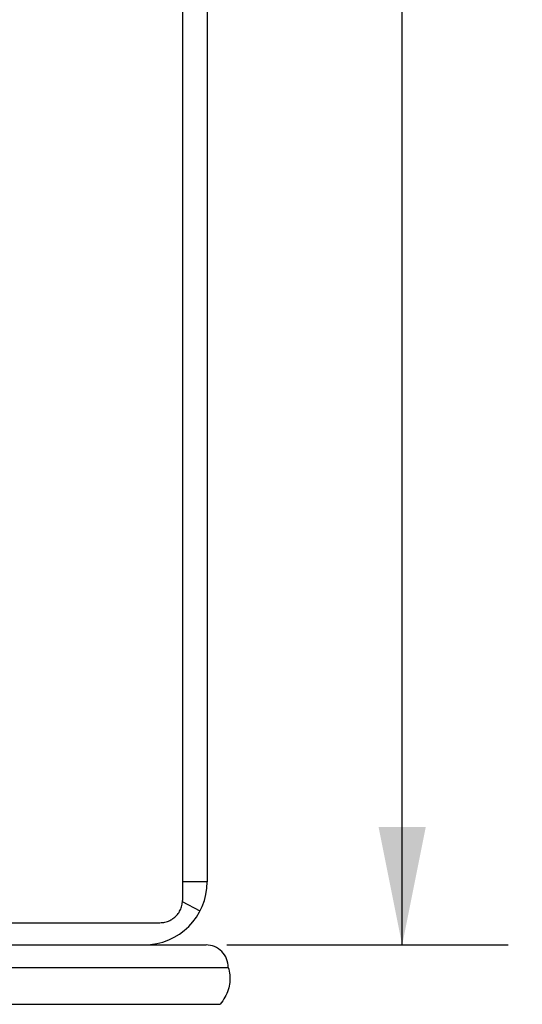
# Model space of a CAD drawing. Header units: inches. Extents: x 0 to 35.6, y 0 to 23.
# Tile 25 of 56: x 15.6 to 16.5, y 14.8 to 16.5. Entities that reach past the tile are written whole.
import ezdxf

# ---------------------------------------------------------------- set-up
doc = ezdxf.new("R2010")
doc.units = ezdxf.units.IN
doc.header["$LTSCALE"] = 1.957805
doc.header["$MEASUREMENT"] = 0
doc.layers.get('0').update_dxf_attribs({"linetype": 'CONTINUOUS'})
doc.layers.add('DIMENSIONS', color=7, linetype='CONTINUOUS')
doc.styles.get("Standard").update_dxf_attribs({"font": 'arial.ttf'})
doc.dimstyles.new('DIMSTYLE_1', dxfattribs={"dimtxt": 0.157043, "dimasz": 0.209391, "dimexe": 0.09, "dimexo": 0.07, "dimgap": 0.0375, "dimtad": 0, "dimtih": 1, "dimtoh": 1, "dimzin": 4, "dimdsep": 46, "dimtxsty": 'Standard', "dimblk": '_FILLED', "dimblk1": '_FILLED', "dimblk2": '_FILLED', "dimcen": 0.09, "dimazin": 1, "dimtfac": 1, "dimtofl": 0, "dimtmove": 0, "dimatfit": 3, "dimldrblk": '_FILLED', "dimfxl": 0, "dimtolj": 1, "dimtzin": 4, "dimarcsym": 0})

# ---------------------------------------------------------------- blocks, each defined once
blk = doc.blocks.new('_FILLED')
at = {"color": 0, "linetype": 'ByBlock'}
blk.add_solid([(0, 0), (-1, 0.2), (-1, -0.2)], dxfattribs=at)
blk = doc.blocks.new('*D10')
at = {"layer": 'DIMENSIONS', "color": 2, "linetype": 'Continuous'}
for p, q in [((15.9945, 18.8878), (16.4945, 18.8878)), ((16.3061, 18.8878), (16.3061, 17.0449)), ((16.3061, 14.8878), (16.3061, 16.7308)), ((15.9945, 14.8878), (16.4945, 14.8878))]:
    blk.add_line(p, q, dxfattribs=at)
at = {"layer": 'DIMENSIONS', "color": 2, "linetype": 'Continuous', "xscale": 0.2093908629, "yscale": 0.2093908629, "zscale": 0.2093908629}
for p, rotation in [((16.3061, 18.8878), 90), ((16.3061, 14.8878), 270)]:
    blk.add_blockref('_FILLED', p, dxfattribs=dict(at, rotation=rotation))
at = {"layer": 'DIMENSIONS', "color": 2, "linetype": 'Continuous', "insert": (16.3061, 16.9663), "char_height": 0.15704, "width": 0.42676, "attachment_point": 2, "line_spacing_factor": 0.9}
blk.add_mtext('4.00', dxfattribs=at)

msp = doc.modelspace()

# ---------------------------------------------------------------- linework, layer by layer
at = {"color": 3, "linetype": 'Continuous'}
for p, q in [((15.9159, 18.7937), (15.9159, 14.9666)), ((15.9599, 18.7758), (15.9599, 14.9998)), ((14.8349, 14.9272), (15.8759, 14.9272)), ((15.2427, 14.8878), (15.8479, 14.8878))]:
    msp.add_line(p, q, dxfattribs=at)
at = {"color": 7, "linetype": 'Continuous'}
for p, q in [((15.9599, 14.9998), (15.9159, 14.9998)), ((15.9471, 14.9478), (15.9158, 14.9642)), ((15.8479, 14.8878), (15.9578, 14.8878)), ((8.4228, 14.8479), (15.997, 14.8479)), ((8.4369, 14.7823), (15.9829, 14.7823))]:
    msp.add_line(p, q, dxfattribs=at)
at = {"color": 3, "linetype": 'Continuous'}
msp.add_lwpolyline([(15.8759, 14.9272), (15.8781, 14.9273), (15.8804, 14.9275), (15.8826, 14.9278), (15.8848, 14.9282), (15.887, 14.9287), (15.8891, 14.9294), (15.8912, 14.9302), (15.8933, 14.9311), (15.8953, 14.9321), (15.8972, 14.9332), (15.899, 14.9345), (15.9008, 14.9358), (15.9026, 14.9372), (15.9042, 14.9387), (15.9057, 14.9404), (15.9072, 14.942), (15.9085, 14.9438), (15.9098, 14.9456), (15.9109, 14.9475), (15.9119, 14.9495), (15.9129, 14.9515), (15.9137, 14.9536), (15.9143, 14.9557), (15.9149, 14.9578), (15.9153, 14.96), (15.9157, 14.9622), (15.9158, 14.9644), (15.9159, 14.9666)], dxfattribs=at)
at = {"color": 7, "linetype": 'Continuous'}
msp.add_lwpolyline([(15.997, 14.8479), (15.998, 14.8446), (15.9988, 14.8413), (15.9995, 14.8379), (15.9999, 14.8346), (16.0002, 14.8313), (16.0003, 14.828), (16.0002, 14.8246), (15.9999, 14.8213), (15.9995, 14.818), (15.9989, 14.8146), (15.9981, 14.8113), (15.9971, 14.808), (15.9959, 14.8047), (15.9946, 14.8015), (15.9931, 14.7982), (15.9914, 14.795), (15.9895, 14.7918), (15.9875, 14.7886), (15.9853, 14.7854), (15.9829, 14.7823)], dxfattribs=at)
at = {"color": 3, "linetype": 'Continuous'}
msp.add_arc((15.8479, 14.9998), 0.112, 270, 360, dxfattribs=at)
at = {"color": 7, "linetype": 'Continuous'}
msp.add_arc((15.9578, 14.8485), 0.0393, 359.0474, 90, dxfattribs=at)

# ---------------------------------------------------------------- dimensions: what is measured, and where the dimension line sits
at = {"layer": 'DIMENSIONS', "color": 2, "linetype": 'Continuous'}
dim = msp.add_linear_dim(base=(16.3061, 14.8878), p1=(15.9245, 18.8878), p2=(15.9245, 14.8878), angle=270, dimstyle='DIMSTYLE_1', dxfattribs=at)
dim.commit()
dim.dimension.update_dxf_attribs({"geometry": '*D10', "text_midpoint": (16.3021, 16.8869), "dimtype": 160})

doc.saveas('drawing.dxf')
